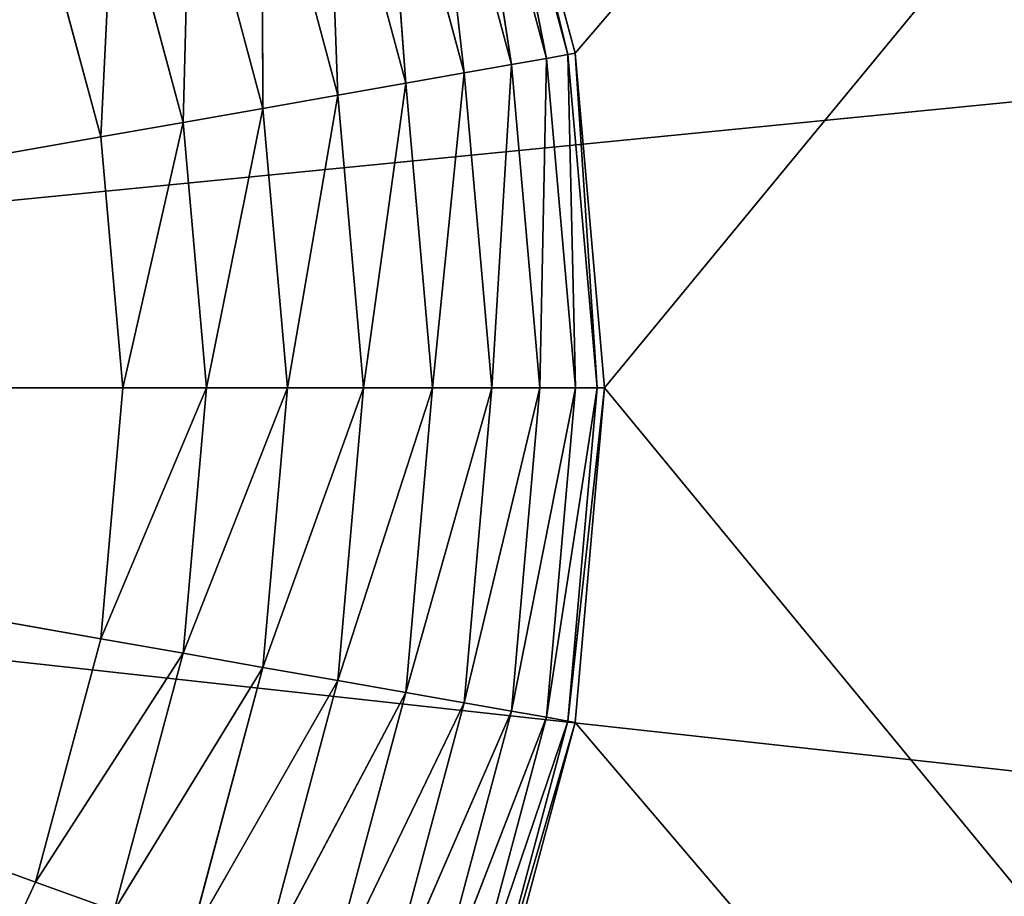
# Model space of a CAD drawing. Extents: x 0 to 16.6, y 0 to 16.6.
# Tile 105 of 200: x 8.857 to 9.266, y 8.089 to 8.453. Entities that reach past the tile are written whole.
import ezdxf

# ---------------------------------------------------------------- set-up
doc = ezdxf.new("R2010")
doc.units = 0
doc.header["$LTSCALE"] = 2.54
doc.layers.get('0').update_dxf_attribs({"color": 13, "linetype": 'CONTINUOUS'})

# ---------------------------------------------------------------- blocks, each defined once
blk = doc.blocks.new('SZCZOTKA_DO_WC_I_UCHWYT_NA')
at = {"color": 0}
for p, q in [((9.08785, 8.43892, 24.5), (12.825, 12.825, 24.5)), ((9.08785, 8.43892, 24.5), (12.825, 12.825, 24.5)), ((9.1, 8.3, 24.5), (12.825, 12.825, 24.5)), ((9.1, 8.3, 24.5), (12.825, 12.825, 24.5)), ((14.1, 8.89454, 69), (0.9, 7.59454, 69)), ((14.1, 8.89454, 69), (0.9, 7.59454, 69)), ((2.4, 8.89454, 67.5), (14.25, 7.59454, 67.5)), ((2.4, 8.89454, 67.5), (14.25, 7.59454, 67.5)), ((9.08485, 8.43839, 36.33473), (9.0489, 8.57258, 36.33473)), ((9.0489, 8.57258, 36.33473), (9.07597, 8.43682, 36.3684)), ((9.0489, 8.57258, 36.33473), (9.07597, 8.43682, 36.3684)), ((9.08485, 8.43839, 36.33473), (9.0489, 8.57258, 36.33473)), ((9.05175, 8.57362, 24.5), (9.08785, 8.43892, 24.5)), ((9.05175, 8.57362, 36.3), (9.08785, 8.43892, 36.3)), ((9.08785, 8.43892, 36.3), (9.05175, 8.57362, 24.5)), ((9.08785, 8.43892, 36.3), (9.05175, 8.57362, 24.5)), ((9.05175, 8.57362, 24.5), (9.08785, 8.43892, 24.5)), ((9.05175, 8.57362, 36.3), (9.08785, 8.43892, 36.3)), ((9.05175, 8.57362, 36.3), (9.08485, 8.43839, 36.33473)), ((9.05175, 8.57362, 36.3), (9.08485, 8.43839, 36.33473)), ((9.07597, 8.43682, 36.3684), (9.04042, 8.56949, 36.3684)), ((9.04042, 8.56949, 36.3684), (9.06146, 8.43427, 36.4)), ((9.04042, 8.56949, 36.3684), (9.06146, 8.43427, 36.4)), ((9.07597, 8.43682, 36.3684), (9.04042, 8.56949, 36.3684)), ((9.06146, 8.43427, 36.4), (9.02657, 8.56445, 36.4)), ((9.02657, 8.56445, 36.4), (9.04177, 8.43079, 36.42856)), ((9.02657, 8.56445, 36.4), (9.04177, 8.43079, 36.42856)), ((9.06146, 8.43427, 36.4), (9.02657, 8.56445, 36.4)), ((9.04177, 8.43079, 36.42856), (9.00778, 8.55761, 36.42856)), ((9.00778, 8.55761, 36.42856), (9.01749, 8.42651, 36.45321)), ((9.00778, 8.55761, 36.42856), (9.01749, 8.42651, 36.45321)), ((9.04177, 8.43079, 36.42856), (9.00778, 8.55761, 36.42856)), ((9.01749, 8.42651, 36.45321), (8.98462, 8.54918, 36.45321)), ((8.98462, 8.54918, 36.45321), (8.98937, 8.42155, 36.47321)), ((8.98462, 8.54918, 36.45321), (8.98937, 8.42155, 36.47321)), ((9.01749, 8.42651, 36.45321), (8.98462, 8.54918, 36.45321)), ((8.98937, 8.42155, 36.47321), (8.95778, 8.53941, 36.47321)), ((8.95778, 8.53941, 36.47321), (8.95825, 8.41607, 36.48794)), ((8.95778, 8.53941, 36.47321), (8.95825, 8.41607, 36.48794)), ((8.98937, 8.42155, 36.47321), (8.95778, 8.53941, 36.47321)), ((8.92809, 8.52861, 36.48794), (8.92509, 8.41022, 36.49696)), ((8.92809, 8.52861, 36.48794), (8.92509, 8.41022, 36.49696)), ((8.95825, 8.41607, 36.48794), (8.92809, 8.52861, 36.48794)), ((8.95825, 8.41607, 36.48794), (8.92809, 8.52861, 36.48794)), ((8.89645, 8.51709, 36.49696), (8.89088, 8.40419, 36.5)), ((8.89645, 8.51709, 36.49696), (8.89088, 8.40419, 36.5)), ((8.92509, 8.41022, 36.49696), (8.89645, 8.51709, 36.49696)), ((8.92509, 8.41022, 36.49696), (8.89645, 8.51709, 36.49696)), ((8.89088, 8.40419, 36.5), (8.86382, 8.50521, 36.5)), ((8.89088, 8.40419, 36.5), (8.86382, 8.50521, 36.5)), ((9.07597, 8.43682, 36.3684), (9.06146, 8.43427, 36.4)), ((9.07597, 8.43682, 36.3684), (9.06146, 8.43427, 36.4)), ((9.0732, 8.3, 36.4), (9.07597, 8.43682, 36.3684)), ((9.0732, 8.3, 36.4), (9.07597, 8.43682, 36.3684)), ((9.08485, 8.43839, 36.33473), (9.07597, 8.43682, 36.3684)), ((9.08485, 8.43839, 36.33473), (9.07597, 8.43682, 36.3684)), ((9.08794, 8.3, 36.3684), (9.07597, 8.43682, 36.3684)), ((9.08794, 8.3, 36.3684), (9.07597, 8.43682, 36.3684)), ((9.08785, 8.43892, 36.3), (9.08485, 8.43839, 36.33473)), ((9.08785, 8.43892, 36.3), (9.08485, 8.43839, 36.33473)), ((9.08794, 8.3, 36.3684), (9.08485, 8.43839, 36.33473)), ((9.09696, 8.3, 36.33473), (9.08485, 8.43839, 36.33473)), ((9.08794, 8.3, 36.3684), (9.08485, 8.43839, 36.33473)), ((9.09696, 8.3, 36.33473), (9.08485, 8.43839, 36.33473)), ((9.08785, 8.43892, 24.5), (9.1, 8.3, 24.5)), ((9.08785, 8.43892, 36.3), (9.08785, 8.43892, 24.5)), ((9.08785, 8.43892, 36.3), (9.08785, 8.43892, 24.5)), ((9.08785, 8.43892, 36.3), (9.1, 8.3, 36.3)), ((9.1, 8.3, 36.3), (9.08785, 8.43892, 24.5)), ((9.1, 8.3, 36.3), (9.08785, 8.43892, 24.5)), ((9.08785, 8.43892, 24.5), (9.1, 8.3, 24.5)), ((9.09696, 8.3, 36.33473), (9.08785, 8.43892, 36.3)), ((9.08785, 8.43892, 36.3), (9.1, 8.3, 36.3)), ((9.09696, 8.3, 36.33473), (9.08785, 8.43892, 36.3)), ((9.06146, 8.43427, 36.4), (9.04177, 8.43079, 36.42856)), ((9.06146, 8.43427, 36.4), (9.04177, 8.43079, 36.42856)), ((9.05321, 8.3, 36.42856), (9.06146, 8.43427, 36.4)), ((9.05321, 8.3, 36.42856), (9.06146, 8.43427, 36.4)), ((9.0732, 8.3, 36.4), (9.06146, 8.43427, 36.4)), ((9.0732, 8.3, 36.4), (9.06146, 8.43427, 36.4)), ((9.04177, 8.43079, 36.42856), (9.01749, 8.42651, 36.45321)), ((9.04177, 8.43079, 36.42856), (9.01749, 8.42651, 36.45321)), ((9.02856, 8.3, 36.45321), (9.04177, 8.43079, 36.42856)), ((9.02856, 8.3, 36.45321), (9.04177, 8.43079, 36.42856)), ((9.05321, 8.3, 36.42856), (9.04177, 8.43079, 36.42856)), ((9.05321, 8.3, 36.42856), (9.04177, 8.43079, 36.42856)), ((9.01749, 8.42651, 36.45321), (8.98937, 8.42155, 36.47321)), ((9.01749, 8.42651, 36.45321), (8.98937, 8.42155, 36.47321)), ((9, 8.3, 36.47321), (9.01749, 8.42651, 36.45321)), ((9, 8.3, 36.47321), (9.01749, 8.42651, 36.45321)), ((9.02856, 8.3, 36.45321), (9.01749, 8.42651, 36.45321)), ((9.02856, 8.3, 36.45321), (9.01749, 8.42651, 36.45321)), ((8.98937, 8.42155, 36.47321), (8.95825, 8.41607, 36.48794)), ((8.98937, 8.42155, 36.47321), (8.95825, 8.41607, 36.48794)), ((8.9684, 8.3, 36.48794), (8.98937, 8.42155, 36.47321)), ((8.9684, 8.3, 36.48794), (8.98937, 8.42155, 36.47321)), ((9, 8.3, 36.47321), (8.98937, 8.42155, 36.47321)), ((9, 8.3, 36.47321), (8.98937, 8.42155, 36.47321)), ((8.95825, 8.41607, 36.48794), (8.92509, 8.41022, 36.49696)), ((8.95825, 8.41607, 36.48794), (8.92509, 8.41022, 36.49696)), ((8.93473, 8.3, 36.49696), (8.95825, 8.41607, 36.48794)), ((8.93473, 8.3, 36.49696), (8.95825, 8.41607, 36.48794)), ((8.9684, 8.3, 36.48794), (8.95825, 8.41607, 36.48794)), ((8.9684, 8.3, 36.48794), (8.95825, 8.41607, 36.48794)), ((8.92509, 8.41022, 36.49696), (8.89088, 8.40419, 36.5)), ((8.92509, 8.41022, 36.49696), (8.89088, 8.40419, 36.5)), ((8.9, 8.3, 36.5), (8.92509, 8.41022, 36.49696)), ((8.9, 8.3, 36.5), (8.92509, 8.41022, 36.49696)), ((8.93473, 8.3, 36.49696), (8.92509, 8.41022, 36.49696)), ((8.93473, 8.3, 36.49696), (8.92509, 8.41022, 36.49696)), ((8.89088, 8.40419, 36.5), (8.3, 8.3, 36.5)), ((8.89088, 8.40419, 36.5), (8.3, 8.3, 36.5)), ((8.9, 8.3, 36.5), (8.89088, 8.40419, 36.5)), ((8.9, 8.3, 36.5), (8.89088, 8.40419, 36.5)), ((8.89088, 8.19581, 36.5), (8.3, 8.3, 36.5)), ((8.3, 8.3, 36.5), (8.86382, 8.09479, 36.5)), ((8.89088, 8.19581, 36.5), (8.3, 8.3, 36.5)), ((8.9, 8.3, 36.5), (8.3, 8.3, 36.5)), ((8.9, 8.3, 36.5), (8.3, 8.3, 36.5)), ((8.3, 8.3, 36.5), (8.86382, 8.09479, 36.5)), ((8.89088, 8.19581, 36.5), (8.9, 8.3, 36.5)), ((8.93473, 8.3, 36.49696), (8.89088, 8.19581, 36.5)), ((8.93473, 8.3, 36.49696), (8.89088, 8.19581, 36.5)), ((8.89088, 8.19581, 36.5), (8.9, 8.3, 36.5)), ((8.93473, 8.3, 36.49696), (8.9, 8.3, 36.5)), ((8.93473, 8.3, 36.49696), (8.9, 8.3, 36.5)), ((8.92509, 8.18978, 36.49696), (8.93473, 8.3, 36.49696)), ((8.9684, 8.3, 36.48794), (8.92509, 8.18978, 36.49696)), ((8.9684, 8.3, 36.48794), (8.92509, 8.18978, 36.49696)), ((8.92509, 8.18978, 36.49696), (8.93473, 8.3, 36.49696)), ((8.9684, 8.3, 36.48794), (8.93473, 8.3, 36.49696)), ((8.9684, 8.3, 36.48794), (8.93473, 8.3, 36.49696)), ((8.95825, 8.18393, 36.48794), (8.9684, 8.3, 36.48794)), ((9, 8.3, 36.47321), (8.95825, 8.18393, 36.48794)), ((9, 8.3, 36.47321), (8.95825, 8.18393, 36.48794)), ((8.95825, 8.18393, 36.48794), (8.9684, 8.3, 36.48794)), ((9, 8.3, 36.47321), (8.9684, 8.3, 36.48794)), ((9, 8.3, 36.47321), (8.9684, 8.3, 36.48794)), ((8.98937, 8.17845, 36.47321), (9, 8.3, 36.47321)), ((9.02856, 8.3, 36.45321), (8.98937, 8.17845, 36.47321)), ((9.02856, 8.3, 36.45321), (8.98937, 8.17845, 36.47321)), ((8.98937, 8.17845, 36.47321), (9, 8.3, 36.47321)), ((9.02856, 8.3, 36.45321), (9, 8.3, 36.47321)), ((9.02856, 8.3, 36.45321), (9, 8.3, 36.47321)), ((9.01749, 8.17349, 36.45321), (9.02856, 8.3, 36.45321)), ((9.05321, 8.3, 36.42856), (9.01749, 8.17349, 36.45321)), ((9.05321, 8.3, 36.42856), (9.01749, 8.17349, 36.45321)), ((9.01749, 8.17349, 36.45321), (9.02856, 8.3, 36.45321)), ((9.05321, 8.3, 36.42856), (9.02856, 8.3, 36.45321)), ((9.05321, 8.3, 36.42856), (9.02856, 8.3, 36.45321)), ((9.04177, 8.16921, 36.42856), (9.05321, 8.3, 36.42856)), ((9.0732, 8.3, 36.4), (9.04177, 8.16921, 36.42856)), ((9.0732, 8.3, 36.4), (9.04177, 8.16921, 36.42856)), ((9.04177, 8.16921, 36.42856), (9.05321, 8.3, 36.42856)), ((9.0732, 8.3, 36.4), (9.05321, 8.3, 36.42856)), ((9.0732, 8.3, 36.4), (9.05321, 8.3, 36.42856)), ((9.06146, 8.16573, 36.4), (9.0732, 8.3, 36.4)), ((9.08794, 8.3, 36.3684), (9.06146, 8.16573, 36.4)), ((9.08794, 8.3, 36.3684), (9.06146, 8.16573, 36.4)), ((9.06146, 8.16573, 36.4), (9.0732, 8.3, 36.4)), ((9.08794, 8.3, 36.3684), (9.0732, 8.3, 36.4)), ((9.08794, 8.3, 36.3684), (9.0732, 8.3, 36.4)), ((9.07597, 8.16318, 36.3684), (9.08794, 8.3, 36.3684)), ((9.09696, 8.3, 36.33473), (9.07597, 8.16318, 36.3684)), ((9.09696, 8.3, 36.33473), (9.07597, 8.16318, 36.3684)), ((9.07597, 8.16318, 36.3684), (9.08794, 8.3, 36.3684)), ((9.08485, 8.16161, 36.33473), (9.09696, 8.3, 36.33473)), ((9.1, 8.3, 36.3), (9.08485, 8.16161, 36.33473)), ((9.1, 8.3, 36.3), (9.08485, 8.16161, 36.33473)), ((9.08485, 8.16161, 36.33473), (9.09696, 8.3, 36.33473)), ((9.1, 8.3, 24.5), (9.08785, 8.16108, 24.5)), ((9.1, 8.3, 36.3), (9.08785, 8.16108, 36.3)), ((9.08785, 8.16108, 36.3), (9.1, 8.3, 24.5)), ((9.08785, 8.16108, 36.3), (9.1, 8.3, 24.5)), ((9.1, 8.3, 24.5), (9.08785, 8.16108, 24.5)), ((9.1, 8.3, 36.3), (9.08785, 8.16108, 36.3)), ((9.09696, 8.3, 36.33473), (9.08794, 8.3, 36.3684)), ((9.09696, 8.3, 36.33473), (9.08794, 8.3, 36.3684)), ((9.1, 8.3, 36.3), (9.09696, 8.3, 36.33473)), ((9.1, 8.3, 36.3), (9.09696, 8.3, 36.33473)), ((9.1, 8.3, 24.5), (12.825, 3.775, 24.5)), ((9.1, 8.3, 24.5), (12.825, 3.775, 24.5)), ((9.1, 8.3, 36.3), (9.1, 8.3, 24.5)), ((9.1, 8.3, 36.3), (9.1, 8.3, 24.5)), ((8.86382, 8.09479, 36.5), (8.89088, 8.19581, 36.5)), ((8.86382, 8.09479, 36.5), (8.89088, 8.19581, 36.5)), ((8.92509, 8.18978, 36.49696), (8.89088, 8.19581, 36.5)), ((8.92509, 8.18978, 36.49696), (8.89088, 8.19581, 36.5)), ((8.92509, 8.18978, 36.49696), (8.86382, 8.09479, 36.5)), ((8.92509, 8.18978, 36.49696), (8.86382, 8.09479, 36.5)), ((8.89645, 8.08291, 36.49696), (8.92509, 8.18978, 36.49696)), ((8.89645, 8.08291, 36.49696), (8.92509, 8.18978, 36.49696)), ((8.95825, 8.18393, 36.48794), (8.92509, 8.18978, 36.49696)), ((8.95825, 8.18393, 36.48794), (8.92509, 8.18978, 36.49696)), ((8.95825, 8.18393, 36.48794), (8.89645, 8.08291, 36.49696)), ((8.95825, 8.18393, 36.48794), (8.89645, 8.08291, 36.49696)), ((8.92809, 8.07139, 36.48794), (8.95825, 8.18393, 36.48794)), ((8.92809, 8.07139, 36.48794), (8.95825, 8.18393, 36.48794)), ((8.98937, 8.17845, 36.47321), (8.95825, 8.18393, 36.48794)), ((8.98937, 8.17845, 36.47321), (8.95825, 8.18393, 36.48794)), ((8.98937, 8.17845, 36.47321), (8.92809, 8.07139, 36.48794)), ((8.98937, 8.17845, 36.47321), (8.92809, 8.07139, 36.48794)), ((8.95778, 8.06059, 36.47321), (8.98937, 8.17845, 36.47321)), ((8.95778, 8.06059, 36.47321), (8.98937, 8.17845, 36.47321)), ((9.01749, 8.17349, 36.45321), (8.98937, 8.17845, 36.47321)), ((9.01749, 8.17349, 36.45321), (8.98937, 8.17845, 36.47321)), ((9.01749, 8.17349, 36.45321), (8.95778, 8.06059, 36.47321)), ((9.01749, 8.17349, 36.45321), (8.95778, 8.06059, 36.47321)), ((8.98462, 8.05082, 36.45321), (9.01749, 8.17349, 36.45321)), ((8.98462, 8.05082, 36.45321), (9.01749, 8.17349, 36.45321)), ((9.04177, 8.16921, 36.42856), (9.01749, 8.17349, 36.45321)), ((9.04177, 8.16921, 36.42856), (9.01749, 8.17349, 36.45321)), ((9.04177, 8.16921, 36.42856), (8.98462, 8.05082, 36.45321)), ((9.04177, 8.16921, 36.42856), (8.98462, 8.05082, 36.45321)), ((9.00778, 8.04239, 36.42856), (9.04177, 8.16921, 36.42856)), ((9.00778, 8.04239, 36.42856), (9.04177, 8.16921, 36.42856)), ((9.06146, 8.16573, 36.4), (9.04177, 8.16921, 36.42856)), ((9.06146, 8.16573, 36.4), (9.04177, 8.16921, 36.42856)), ((9.06146, 8.16573, 36.4), (9.00778, 8.04239, 36.42856)), ((9.06146, 8.16573, 36.4), (9.00778, 8.04239, 36.42856)), ((9.02657, 8.03555, 36.4), (9.06146, 8.16573, 36.4)), ((9.02657, 8.03555, 36.4), (9.06146, 8.16573, 36.4)), ((9.07597, 8.16318, 36.3684), (9.02657, 8.03555, 36.4)), ((9.07597, 8.16318, 36.3684), (9.02657, 8.03555, 36.4)), ((9.04042, 8.03051, 36.3684), (9.07597, 8.16318, 36.3684)), ((9.04042, 8.03051, 36.3684), (9.07597, 8.16318, 36.3684)), ((9.07597, 8.16318, 36.3684), (9.06146, 8.16573, 36.4)), ((9.07597, 8.16318, 36.3684), (9.06146, 8.16573, 36.4)), ((9.08485, 8.16161, 36.33473), (9.07597, 8.16318, 36.3684)), ((9.08485, 8.16161, 36.33473), (9.07597, 8.16318, 36.3684)), ((9.08485, 8.16161, 36.33473), (9.04042, 8.03051, 36.3684)), ((9.08485, 8.16161, 36.33473), (9.04042, 8.03051, 36.3684)), ((9.0489, 8.02742, 36.33473), (9.08485, 8.16161, 36.33473)), ((9.0489, 8.02742, 36.33473), (9.08485, 8.16161, 36.33473)), ((9.08785, 8.16108, 36.3), (9.0489, 8.02742, 36.33473)), ((9.08785, 8.16108, 36.3), (9.0489, 8.02742, 36.33473)), ((9.08785, 8.16108, 24.5), (9.05175, 8.02638, 24.5)), ((9.08785, 8.16108, 36.3), (9.05175, 8.02638, 36.3)), ((9.05175, 8.02638, 36.3), (9.08785, 8.16108, 24.5)), ((9.05175, 8.02638, 36.3), (9.08785, 8.16108, 24.5)), ((9.08785, 8.16108, 24.5), (9.05175, 8.02638, 24.5)), ((9.08785, 8.16108, 36.3), (9.05175, 8.02638, 36.3)), ((9.08785, 8.16108, 36.3), (9.08485, 8.16161, 36.33473)), ((9.08785, 8.16108, 36.3), (9.08485, 8.16161, 36.33473)), ((9.08785, 8.16108, 24.5), (12.825, 3.775, 24.5)), ((9.08785, 8.16108, 24.5), (12.825, 3.775, 24.5)), ((9.08785, 8.16108, 36.3), (9.08785, 8.16108, 24.5)), ((9.08785, 8.16108, 36.3), (9.08785, 8.16108, 24.5)), ((8.81962, 8, 36.5), (8.86382, 8.09479, 36.5)), ((8.81962, 8, 36.5), (8.86382, 8.09479, 36.5)), ((8.89645, 8.08291, 36.49696), (8.86382, 8.09479, 36.5)), ((8.89645, 8.08291, 36.49696), (8.86382, 8.09479, 36.5))]:
    blk.add_line(p, q, dxfattribs=at)
mesh = blk.add_polyface(dxfattribs=at)
corners = [(16.6, 16.1), (0, 0.5), (0, 16.1)]
mesh.append_faces([[corners[k] for k in face] for face in [(0, 1, 2)]], dxfattribs={"color": 0})
mesh = blk.add_polyface(dxfattribs=at)
corners = [(16.6, 0.5), (0, 0.5), (16.6, 16.1)]
mesh.append_faces([[corners[k] for k in face] for face in [(0, 1, 2)]], dxfattribs={"color": 0})
mesh = blk.add_polyface(dxfattribs=at)
corners = [(12.825, 12.825, 24.5), (9.05175, 8.57362, 24.5), (9.08785, 8.43892, 24.5)]
mesh.append_faces([[corners[k] for k in face] for face in [(0, 1, 2)]], dxfattribs={"color": 0})
mesh = blk.add_polyface(dxfattribs=at)
corners = [(12.825, 12.825, 24.5), (9.08785, 8.43892, 24.5), (9.1, 8.3, 24.5)]
mesh.append_faces([[corners[k] for k in face] for face in [(0, 1, 2)]], dxfattribs={"color": 0})
mesh = blk.add_polyface(dxfattribs=at)
corners = [(12.825, 12.825, 24.5), (9.1, 8.3, 24.5), (12.825, 3.775, 24.5)]
mesh.append_faces([[corners[k] for k in face] for face in [(0, 1, 2)]], dxfattribs={"color": 0})
mesh = blk.add_polyface(dxfattribs=at)
corners = [(14.1, 8.89454, 69), (0.9, 7.59454, 69), (14.1, 7.59454, 69)]
mesh.append_faces([[corners[k] for k in face] for face in [(0, 1, 2)]], dxfattribs={"color": 0})
mesh = blk.add_polyface(dxfattribs=at)
corners = [(14.1, 8.89454, 69), (0.9, 8.89454, 69), (0.9, 7.59454, 69)]
mesh.append_faces([[corners[k] for k in face] for face in [(0, 1, 2)]], dxfattribs={"color": 0})
mesh = blk.add_polyface(dxfattribs=at)
corners = [(14.25, 7.59454, 67.5), (2.4, 7.59454, 67.5), (2.4, 8.89454, 67.5)]
mesh.append_faces([[corners[k] for k in face] for face in [(0, 1, 2)]], dxfattribs={"color": 0})
mesh = blk.add_polyface(dxfattribs=at)
corners = [(14.25, 7.59454, 67.5), (2.4, 8.89454, 67.5), (14.25, 8.89454, 67.5)]
mesh.append_faces([[corners[k] for k in face] for face in [(0, 1, 2)]], dxfattribs={"color": 0})
mesh = blk.add_polyface(dxfattribs=at)
corners = [(8.86382, 8.50521, 36.5), (8.81962, 8.6, 36.5), (8.3, 8.3, 36.5)]
mesh.append_faces([[corners[k] for k in face] for face in [(0, 1, 2)]], dxfattribs={"color": 0})
mesh = blk.add_polyface(dxfattribs=at)
corners = [(9.0489, 8.57258, 36.33473), (9.04042, 8.56949, 36.3684), (9.07597, 8.43682, 36.3684)]
mesh.append_faces([[corners[k] for k in face] for face in [(0, 1, 2)]], dxfattribs={"color": 0})
mesh = blk.add_polyface(dxfattribs=at)
corners = [(9.05175, 8.57362, 36.3), (9.0489, 8.57258, 36.33473), (9.08485, 8.43839, 36.33473)]
mesh.append_faces([[corners[k] for k in face] for face in [(0, 1, 2)]], dxfattribs={"color": 0})
mesh = blk.add_polyface(dxfattribs=at)
corners = [(9.0489, 8.57258, 36.33473), (9.07597, 8.43682, 36.3684), (9.08485, 8.43839, 36.33473)]
mesh.append_faces([[corners[k] for k in face] for face in [(0, 1, 2)]], dxfattribs={"color": 0})
mesh = blk.add_polyface(dxfattribs=at)
corners = [(9.05175, 8.57362, 36.3), (9.08785, 8.43892, 36.3), (9.05175, 8.57362, 24.5)]
mesh.append_faces([[corners[k] for k in face] for face in [(0, 1, 2)]], dxfattribs={"color": 0})
mesh = blk.add_polyface(dxfattribs=at)
corners = [(9.05175, 8.57362, 24.5), (9.08785, 8.43892, 36.3), (9.08785, 8.43892, 24.5)]
mesh.append_faces([[corners[k] for k in face] for face in [(0, 1, 2)]], dxfattribs={"color": 0})
mesh = blk.add_polyface(dxfattribs=at)
corners = [(9.05175, 8.57362, 36.3), (9.08485, 8.43839, 36.33473), (9.08785, 8.43892, 36.3)]
mesh.append_faces([[corners[k] for k in face] for face in [(0, 1, 2)]], dxfattribs={"color": 0})
mesh = blk.add_polyface(dxfattribs=at)
corners = [(9.04042, 8.56949, 36.3684), (9.02657, 8.56445, 36.4), (9.06146, 8.43427, 36.4)]
mesh.append_faces([[corners[k] for k in face] for face in [(0, 1, 2)]], dxfattribs={"color": 0})
mesh = blk.add_polyface(dxfattribs=at)
corners = [(9.04042, 8.56949, 36.3684), (9.06146, 8.43427, 36.4), (9.07597, 8.43682, 36.3684)]
mesh.append_faces([[corners[k] for k in face] for face in [(0, 1, 2)]], dxfattribs={"color": 0})
mesh = blk.add_polyface(dxfattribs=at)
corners = [(9.02657, 8.56445, 36.4), (9.00778, 8.55761, 36.42856), (9.04177, 8.43079, 36.42856)]
mesh.append_faces([[corners[k] for k in face] for face in [(0, 1, 2)]], dxfattribs={"color": 0})
mesh = blk.add_polyface(dxfattribs=at)
corners = [(9.02657, 8.56445, 36.4), (9.04177, 8.43079, 36.42856), (9.06146, 8.43427, 36.4)]
mesh.append_faces([[corners[k] for k in face] for face in [(0, 1, 2)]], dxfattribs={"color": 0})
mesh = blk.add_polyface(dxfattribs=at)
corners = [(9.01749, 8.42651, 36.45321), (9.00778, 8.55761, 36.42856), (8.98462, 8.54918, 36.45321)]
mesh.append_faces([[corners[k] for k in face] for face in [(0, 1, 2)]], dxfattribs={"color": 0})
mesh = blk.add_polyface(dxfattribs=at)
corners = [(9.04177, 8.43079, 36.42856), (9.00778, 8.55761, 36.42856), (9.01749, 8.42651, 36.45321)]
mesh.append_faces([[corners[k] for k in face] for face in [(0, 1, 2)]], dxfattribs={"color": 0})
mesh = blk.add_polyface(dxfattribs=at)
corners = [(8.98937, 8.42155, 36.47321), (8.98462, 8.54918, 36.45321), (8.95778, 8.53941, 36.47321)]
mesh.append_faces([[corners[k] for k in face] for face in [(0, 1, 2)]], dxfattribs={"color": 0})
mesh = blk.add_polyface(dxfattribs=at)
corners = [(9.01749, 8.42651, 36.45321), (8.98462, 8.54918, 36.45321), (8.98937, 8.42155, 36.47321)]
mesh.append_faces([[corners[k] for k in face] for face in [(0, 1, 2)]], dxfattribs={"color": 0})
mesh = blk.add_polyface(dxfattribs=at)
corners = [(8.95825, 8.41607, 36.48794), (8.95778, 8.53941, 36.47321), (8.92809, 8.52861, 36.48794)]
mesh.append_faces([[corners[k] for k in face] for face in [(0, 1, 2)]], dxfattribs={"color": 0})
mesh = blk.add_polyface(dxfattribs=at)
corners = [(8.98937, 8.42155, 36.47321), (8.95778, 8.53941, 36.47321), (8.95825, 8.41607, 36.48794)]
mesh.append_faces([[corners[k] for k in face] for face in [(0, 1, 2)]], dxfattribs={"color": 0})
mesh = blk.add_polyface(dxfattribs=at)
corners = [(8.92809, 8.52861, 36.48794), (8.89645, 8.51709, 36.49696), (8.92509, 8.41022, 36.49696)]
mesh.append_faces([[corners[k] for k in face] for face in [(0, 1, 2)]], dxfattribs={"color": 0})
mesh = blk.add_polyface(dxfattribs=at)
corners = [(8.95825, 8.41607, 36.48794), (8.92809, 8.52861, 36.48794), (8.92509, 8.41022, 36.49696)]
mesh.append_faces([[corners[k] for k in face] for face in [(0, 1, 2)]], dxfattribs={"color": 0})
mesh = blk.add_polyface(dxfattribs=at)
corners = [(8.89645, 8.51709, 36.49696), (8.86382, 8.50521, 36.5), (8.89088, 8.40419, 36.5)]
mesh.append_faces([[corners[k] for k in face] for face in [(0, 1, 2)]], dxfattribs={"color": 0})
mesh = blk.add_polyface(dxfattribs=at)
corners = [(8.92509, 8.41022, 36.49696), (8.89645, 8.51709, 36.49696), (8.89088, 8.40419, 36.5)]
mesh.append_faces([[corners[k] for k in face] for face in [(0, 1, 2)]], dxfattribs={"color": 0})
mesh = blk.add_polyface(dxfattribs=at)
corners = [(8.89088, 8.40419, 36.5), (8.86382, 8.50521, 36.5), (8.3, 8.3, 36.5)]
mesh.append_faces([[corners[k] for k in face] for face in [(0, 1, 2)]], dxfattribs={"color": 0})
mesh = blk.add_polyface(dxfattribs=at)
corners = [(9.07597, 8.43682, 36.3684), (9.06146, 8.43427, 36.4), (9.0732, 8.3, 36.4)]
mesh.append_faces([[corners[k] for k in face] for face in [(0, 1, 2)]], dxfattribs={"color": 0})
mesh = blk.add_polyface(dxfattribs=at)
corners = [(9.07597, 8.43682, 36.3684), (9.0732, 8.3, 36.4), (9.08794, 8.3, 36.3684)]
mesh.append_faces([[corners[k] for k in face] for face in [(0, 1, 2)]], dxfattribs={"color": 0})
mesh = blk.add_polyface(dxfattribs=at)
corners = [(9.08485, 8.43839, 36.33473), (9.07597, 8.43682, 36.3684), (9.08794, 8.3, 36.3684)]
mesh.append_faces([[corners[k] for k in face] for face in [(0, 1, 2)]], dxfattribs={"color": 0})
mesh = blk.add_polyface(dxfattribs=at)
corners = [(9.08785, 8.43892, 36.3), (9.08485, 8.43839, 36.33473), (9.09696, 8.3, 36.33473)]
mesh.append_faces([[corners[k] for k in face] for face in [(0, 1, 2)]], dxfattribs={"color": 0})
mesh = blk.add_polyface(dxfattribs=at)
corners = [(9.08485, 8.43839, 36.33473), (9.08794, 8.3, 36.3684), (9.09696, 8.3, 36.33473)]
mesh.append_faces([[corners[k] for k in face] for face in [(0, 1, 2)]], dxfattribs={"color": 0})
mesh = blk.add_polyface(dxfattribs=at)
corners = [(9.08785, 8.43892, 36.3), (9.1, 8.3, 36.3), (9.08785, 8.43892, 24.5)]
mesh.append_faces([[corners[k] for k in face] for face in [(0, 1, 2)]], dxfattribs={"color": 0})
mesh = blk.add_polyface(dxfattribs=at)
corners = [(9.08785, 8.43892, 24.5), (9.1, 8.3, 36.3), (9.1, 8.3, 24.5)]
mesh.append_faces([[corners[k] for k in face] for face in [(0, 1, 2)]], dxfattribs={"color": 0})
mesh = blk.add_polyface(dxfattribs=at)
corners = [(9.08785, 8.43892, 36.3), (9.09696, 8.3, 36.33473), (9.1, 8.3, 36.3)]
mesh.append_faces([[corners[k] for k in face] for face in [(0, 1, 2)]], dxfattribs={"color": 0})
mesh = blk.add_polyface(dxfattribs=at)
corners = [(9.06146, 8.43427, 36.4), (9.04177, 8.43079, 36.42856), (9.05321, 8.3, 36.42856)]
mesh.append_faces([[corners[k] for k in face] for face in [(0, 1, 2)]], dxfattribs={"color": 0})
mesh = blk.add_polyface(dxfattribs=at)
corners = [(9.06146, 8.43427, 36.4), (9.05321, 8.3, 36.42856), (9.0732, 8.3, 36.4)]
mesh.append_faces([[corners[k] for k in face] for face in [(0, 1, 2)]], dxfattribs={"color": 0})
mesh = blk.add_polyface(dxfattribs=at)
corners = [(9.04177, 8.43079, 36.42856), (9.01749, 8.42651, 36.45321), (9.02856, 8.3, 36.45321)]
mesh.append_faces([[corners[k] for k in face] for face in [(0, 1, 2)]], dxfattribs={"color": 0})
mesh = blk.add_polyface(dxfattribs=at)
corners = [(9.05321, 8.3, 36.42856), (9.04177, 8.43079, 36.42856), (9.02856, 8.3, 36.45321)]
mesh.append_faces([[corners[k] for k in face] for face in [(0, 1, 2)]], dxfattribs={"color": 0})
mesh = blk.add_polyface(dxfattribs=at)
corners = [(9.01749, 8.42651, 36.45321), (8.98937, 8.42155, 36.47321), (9, 8.3, 36.47321)]
mesh.append_faces([[corners[k] for k in face] for face in [(0, 1, 2)]], dxfattribs={"color": 0})
mesh = blk.add_polyface(dxfattribs=at)
corners = [(9.02856, 8.3, 36.45321), (9.01749, 8.42651, 36.45321), (9, 8.3, 36.47321)]
mesh.append_faces([[corners[k] for k in face] for face in [(0, 1, 2)]], dxfattribs={"color": 0})
mesh = blk.add_polyface(dxfattribs=at)
corners = [(8.98937, 8.42155, 36.47321), (8.95825, 8.41607, 36.48794), (8.9684, 8.3, 36.48794)]
mesh.append_faces([[corners[k] for k in face] for face in [(0, 1, 2)]], dxfattribs={"color": 0})
mesh = blk.add_polyface(dxfattribs=at)
corners = [(9, 8.3, 36.47321), (8.98937, 8.42155, 36.47321), (8.9684, 8.3, 36.48794)]
mesh.append_faces([[corners[k] for k in face] for face in [(0, 1, 2)]], dxfattribs={"color": 0})
mesh = blk.add_polyface(dxfattribs=at)
corners = [(8.95825, 8.41607, 36.48794), (8.92509, 8.41022, 36.49696), (8.93473, 8.3, 36.49696)]
mesh.append_faces([[corners[k] for k in face] for face in [(0, 1, 2)]], dxfattribs={"color": 0})
mesh = blk.add_polyface(dxfattribs=at)
corners = [(8.9684, 8.3, 36.48794), (8.95825, 8.41607, 36.48794), (8.93473, 8.3, 36.49696)]
mesh.append_faces([[corners[k] for k in face] for face in [(0, 1, 2)]], dxfattribs={"color": 0})
mesh = blk.add_polyface(dxfattribs=at)
corners = [(8.92509, 8.41022, 36.49696), (8.89088, 8.40419, 36.5), (8.9, 8.3, 36.5)]
mesh.append_faces([[corners[k] for k in face] for face in [(0, 1, 2)]], dxfattribs={"color": 0})
mesh = blk.add_polyface(dxfattribs=at)
corners = [(8.93473, 8.3, 36.49696), (8.92509, 8.41022, 36.49696), (8.9, 8.3, 36.5)]
mesh.append_faces([[corners[k] for k in face] for face in [(0, 1, 2)]], dxfattribs={"color": 0})
mesh = blk.add_polyface(dxfattribs=at)
corners = [(8.9, 8.3, 36.5), (8.89088, 8.40419, 36.5), (8.3, 8.3, 36.5)]
mesh.append_faces([[corners[k] for k in face] for face in [(0, 1, 2)]], dxfattribs={"color": 0})
mesh = blk.add_polyface(dxfattribs=at)
corners = [(8.89088, 8.19581, 36.5), (8.3, 8.3, 36.5), (8.86382, 8.09479, 36.5)]
mesh.append_faces([[corners[k] for k in face] for face in [(0, 1, 2)]], dxfattribs={"color": 0})
mesh = blk.add_polyface(dxfattribs=at)
corners = [(8.9, 8.3, 36.5), (8.3, 8.3, 36.5), (8.89088, 8.19581, 36.5)]
mesh.append_faces([[corners[k] for k in face] for face in [(0, 1, 2)]], dxfattribs={"color": 0})
mesh = blk.add_polyface(dxfattribs=at)
corners = [(8.86382, 8.09479, 36.5), (8.3, 8.3, 36.5), (8.81962, 8, 36.5)]
mesh.append_faces([[corners[k] for k in face] for face in [(0, 1, 2)]], dxfattribs={"color": 0})
mesh = blk.add_polyface(dxfattribs=at)
corners = [(8.93473, 8.3, 36.49696), (8.89088, 8.19581, 36.5), (8.92509, 8.18978, 36.49696)]
mesh.append_faces([[corners[k] for k in face] for face in [(0, 1, 2)]], dxfattribs={"color": 0})
mesh = blk.add_polyface(dxfattribs=at)
corners = [(8.93473, 8.3, 36.49696), (8.9, 8.3, 36.5), (8.89088, 8.19581, 36.5)]
mesh.append_faces([[corners[k] for k in face] for face in [(0, 1, 2)]], dxfattribs={"color": 0})
mesh = blk.add_polyface(dxfattribs=at)
corners = [(8.9684, 8.3, 36.48794), (8.92509, 8.18978, 36.49696), (8.95825, 8.18393, 36.48794)]
mesh.append_faces([[corners[k] for k in face] for face in [(0, 1, 2)]], dxfattribs={"color": 0})
mesh = blk.add_polyface(dxfattribs=at)
corners = [(8.9684, 8.3, 36.48794), (8.93473, 8.3, 36.49696), (8.92509, 8.18978, 36.49696)]
mesh.append_faces([[corners[k] for k in face] for face in [(0, 1, 2)]], dxfattribs={"color": 0})
mesh = blk.add_polyface(dxfattribs=at)
corners = [(9, 8.3, 36.47321), (8.95825, 8.18393, 36.48794), (8.98937, 8.17845, 36.47321)]
mesh.append_faces([[corners[k] for k in face] for face in [(0, 1, 2)]], dxfattribs={"color": 0})
mesh = blk.add_polyface(dxfattribs=at)
corners = [(9, 8.3, 36.47321), (8.9684, 8.3, 36.48794), (8.95825, 8.18393, 36.48794)]
mesh.append_faces([[corners[k] for k in face] for face in [(0, 1, 2)]], dxfattribs={"color": 0})
mesh = blk.add_polyface(dxfattribs=at)
corners = [(9.02856, 8.3, 36.45321), (8.98937, 8.17845, 36.47321), (9.01749, 8.17349, 36.45321)]
mesh.append_faces([[corners[k] for k in face] for face in [(0, 1, 2)]], dxfattribs={"color": 0})
mesh = blk.add_polyface(dxfattribs=at)
corners = [(9.02856, 8.3, 36.45321), (9, 8.3, 36.47321), (8.98937, 8.17845, 36.47321)]
mesh.append_faces([[corners[k] for k in face] for face in [(0, 1, 2)]], dxfattribs={"color": 0})
mesh = blk.add_polyface(dxfattribs=at)
corners = [(9.05321, 8.3, 36.42856), (9.01749, 8.17349, 36.45321), (9.04177, 8.16921, 36.42856)]
mesh.append_faces([[corners[k] for k in face] for face in [(0, 1, 2)]], dxfattribs={"color": 0})
mesh = blk.add_polyface(dxfattribs=at)
corners = [(9.05321, 8.3, 36.42856), (9.02856, 8.3, 36.45321), (9.01749, 8.17349, 36.45321)]
mesh.append_faces([[corners[k] for k in face] for face in [(0, 1, 2)]], dxfattribs={"color": 0})
mesh = blk.add_polyface(dxfattribs=at)
corners = [(9.0732, 8.3, 36.4), (9.04177, 8.16921, 36.42856), (9.06146, 8.16573, 36.4)]
mesh.append_faces([[corners[k] for k in face] for face in [(0, 1, 2)]], dxfattribs={"color": 0})
mesh = blk.add_polyface(dxfattribs=at)
corners = [(9.05321, 8.3, 36.42856), (9.04177, 8.16921, 36.42856), (9.0732, 8.3, 36.4)]
mesh.append_faces([[corners[k] for k in face] for face in [(0, 1, 2)]], dxfattribs={"color": 0})
mesh = blk.add_polyface(dxfattribs=at)
corners = [(9.08794, 8.3, 36.3684), (9.06146, 8.16573, 36.4), (9.07597, 8.16318, 36.3684)]
mesh.append_faces([[corners[k] for k in face] for face in [(0, 1, 2)]], dxfattribs={"color": 0})
mesh = blk.add_polyface(dxfattribs=at)
corners = [(9.0732, 8.3, 36.4), (9.06146, 8.16573, 36.4), (9.08794, 8.3, 36.3684)]
mesh.append_faces([[corners[k] for k in face] for face in [(0, 1, 2)]], dxfattribs={"color": 0})
mesh = blk.add_polyface(dxfattribs=at)
corners = [(9.09696, 8.3, 36.33473), (9.07597, 8.16318, 36.3684), (9.08485, 8.16161, 36.33473)]
mesh.append_faces([[corners[k] for k in face] for face in [(0, 1, 2)]], dxfattribs={"color": 0})
mesh = blk.add_polyface(dxfattribs=at)
corners = [(9.08794, 8.3, 36.3684), (9.07597, 8.16318, 36.3684), (9.09696, 8.3, 36.33473)]
mesh.append_faces([[corners[k] for k in face] for face in [(0, 1, 2)]], dxfattribs={"color": 0})
mesh = blk.add_polyface(dxfattribs=at)
corners = [(9.1, 8.3, 36.3), (9.08485, 8.16161, 36.33473), (9.08785, 8.16108, 36.3)]
mesh.append_faces([[corners[k] for k in face] for face in [(0, 1, 2)]], dxfattribs={"color": 0})
mesh = blk.add_polyface(dxfattribs=at)
corners = [(9.09696, 8.3, 36.33473), (9.08485, 8.16161, 36.33473), (9.1, 8.3, 36.3)]
mesh.append_faces([[corners[k] for k in face] for face in [(0, 1, 2)]], dxfattribs={"color": 0})
mesh = blk.add_polyface(dxfattribs=at)
corners = [(12.825, 3.775, 24.5), (9.1, 8.3, 24.5), (9.08785, 8.16108, 24.5)]
mesh.append_faces([[corners[k] for k in face] for face in [(0, 1, 2)]], dxfattribs={"color": 0})
mesh = blk.add_polyface(dxfattribs=at)
corners = [(9.1, 8.3, 36.3), (9.08785, 8.16108, 36.3), (9.1, 8.3, 24.5)]
mesh.append_faces([[corners[k] for k in face] for face in [(0, 1, 2)]], dxfattribs={"color": 0})
mesh = blk.add_polyface(dxfattribs=at)
corners = [(9.1, 8.3, 24.5), (9.08785, 8.16108, 36.3), (9.08785, 8.16108, 24.5)]
mesh.append_faces([[corners[k] for k in face] for face in [(0, 1, 2)]], dxfattribs={"color": 0})
mesh = blk.add_polyface(dxfattribs=at)
corners = [(8.92509, 8.18978, 36.49696), (8.89088, 8.19581, 36.5), (8.86382, 8.09479, 36.5)]
mesh.append_faces([[corners[k] for k in face] for face in [(0, 1, 2)]], dxfattribs={"color": 0})
mesh = blk.add_polyface(dxfattribs=at)
corners = [(8.92509, 8.18978, 36.49696), (8.86382, 8.09479, 36.5), (8.89645, 8.08291, 36.49696)]
mesh.append_faces([[corners[k] for k in face] for face in [(0, 1, 2)]], dxfattribs={"color": 0})
mesh = blk.add_polyface(dxfattribs=at)
corners = [(8.95825, 8.18393, 36.48794), (8.92509, 8.18978, 36.49696), (8.89645, 8.08291, 36.49696)]
mesh.append_faces([[corners[k] for k in face] for face in [(0, 1, 2)]], dxfattribs={"color": 0})
mesh = blk.add_polyface(dxfattribs=at)
corners = [(8.95825, 8.18393, 36.48794), (8.89645, 8.08291, 36.49696), (8.92809, 8.07139, 36.48794)]
mesh.append_faces([[corners[k] for k in face] for face in [(0, 1, 2)]], dxfattribs={"color": 0})
mesh = blk.add_polyface(dxfattribs=at)
corners = [(8.98937, 8.17845, 36.47321), (8.95825, 8.18393, 36.48794), (8.92809, 8.07139, 36.48794)]
mesh.append_faces([[corners[k] for k in face] for face in [(0, 1, 2)]], dxfattribs={"color": 0})
mesh = blk.add_polyface(dxfattribs=at)
corners = [(8.98937, 8.17845, 36.47321), (8.92809, 8.07139, 36.48794), (8.95778, 8.06059, 36.47321)]
mesh.append_faces([[corners[k] for k in face] for face in [(0, 1, 2)]], dxfattribs={"color": 0})
mesh = blk.add_polyface(dxfattribs=at)
corners = [(9.01749, 8.17349, 36.45321), (8.98937, 8.17845, 36.47321), (8.95778, 8.06059, 36.47321)]
mesh.append_faces([[corners[k] for k in face] for face in [(0, 1, 2)]], dxfattribs={"color": 0})
mesh = blk.add_polyface(dxfattribs=at)
corners = [(9.01749, 8.17349, 36.45321), (8.95778, 8.06059, 36.47321), (8.98462, 8.05082, 36.45321)]
mesh.append_faces([[corners[k] for k in face] for face in [(0, 1, 2)]], dxfattribs={"color": 0})
mesh = blk.add_polyface(dxfattribs=at)
corners = [(9.04177, 8.16921, 36.42856), (9.01749, 8.17349, 36.45321), (8.98462, 8.05082, 36.45321)]
mesh.append_faces([[corners[k] for k in face] for face in [(0, 1, 2)]], dxfattribs={"color": 0})
mesh = blk.add_polyface(dxfattribs=at)
corners = [(9.04177, 8.16921, 36.42856), (8.98462, 8.05082, 36.45321), (9.00778, 8.04239, 36.42856)]
mesh.append_faces([[corners[k] for k in face] for face in [(0, 1, 2)]], dxfattribs={"color": 0})
mesh = blk.add_polyface(dxfattribs=at)
corners = [(9.04177, 8.16921, 36.42856), (9.00778, 8.04239, 36.42856), (9.06146, 8.16573, 36.4)]
mesh.append_faces([[corners[k] for k in face] for face in [(0, 1, 2)]], dxfattribs={"color": 0})
mesh = blk.add_polyface(dxfattribs=at)
corners = [(9.06146, 8.16573, 36.4), (9.00778, 8.04239, 36.42856), (9.02657, 8.03555, 36.4)]
mesh.append_faces([[corners[k] for k in face] for face in [(0, 1, 2)]], dxfattribs={"color": 0})
mesh = blk.add_polyface(dxfattribs=at)
corners = [(9.06146, 8.16573, 36.4), (9.02657, 8.03555, 36.4), (9.07597, 8.16318, 36.3684)]
mesh.append_faces([[corners[k] for k in face] for face in [(0, 1, 2)]], dxfattribs={"color": 0})
mesh = blk.add_polyface(dxfattribs=at)
corners = [(9.07597, 8.16318, 36.3684), (9.02657, 8.03555, 36.4), (9.04042, 8.03051, 36.3684)]
mesh.append_faces([[corners[k] for k in face] for face in [(0, 1, 2)]], dxfattribs={"color": 0})
mesh = blk.add_polyface(dxfattribs=at)
corners = [(9.07597, 8.16318, 36.3684), (9.04042, 8.03051, 36.3684), (9.08485, 8.16161, 36.33473)]
mesh.append_faces([[corners[k] for k in face] for face in [(0, 1, 2)]], dxfattribs={"color": 0})
mesh = blk.add_polyface(dxfattribs=at)
corners = [(9.08485, 8.16161, 36.33473), (9.04042, 8.03051, 36.3684), (9.0489, 8.02742, 36.33473)]
mesh.append_faces([[corners[k] for k in face] for face in [(0, 1, 2)]], dxfattribs={"color": 0})
mesh = blk.add_polyface(dxfattribs=at)
corners = [(9.08485, 8.16161, 36.33473), (9.0489, 8.02742, 36.33473), (9.08785, 8.16108, 36.3)]
mesh.append_faces([[corners[k] for k in face] for face in [(0, 1, 2)]], dxfattribs={"color": 0})
mesh = blk.add_polyface(dxfattribs=at)
corners = [(9.08785, 8.16108, 36.3), (9.0489, 8.02742, 36.33473), (9.05175, 8.02638, 36.3)]
mesh.append_faces([[corners[k] for k in face] for face in [(0, 1, 2)]], dxfattribs={"color": 0})
mesh = blk.add_polyface(dxfattribs=at)
corners = [(12.825, 3.775, 24.5), (9.08785, 8.16108, 24.5), (9.05175, 8.02638, 24.5)]
mesh.append_faces([[corners[k] for k in face] for face in [(0, 1, 2)]], dxfattribs={"color": 0})
mesh = blk.add_polyface(dxfattribs=at)
corners = [(9.08785, 8.16108, 36.3), (9.05175, 8.02638, 36.3), (9.08785, 8.16108, 24.5)]
mesh.append_faces([[corners[k] for k in face] for face in [(0, 1, 2)]], dxfattribs={"color": 0})
mesh = blk.add_polyface(dxfattribs=at)
corners = [(9.08785, 8.16108, 24.5), (9.05175, 8.02638, 36.3), (9.05175, 8.02638, 24.5)]
mesh.append_faces([[corners[k] for k in face] for face in [(0, 1, 2)]], dxfattribs={"color": 0})
mesh = blk.add_polyface(dxfattribs=at)
corners = [(8.89645, 8.08291, 36.49696), (8.86382, 8.09479, 36.5), (8.81962, 8, 36.5)]
mesh.append_faces([[corners[k] for k in face] for face in [(0, 1, 2)]], dxfattribs={"color": 0})

msp = doc.modelspace()

# ---------------------------------------------------------------- block references
at = {"color": 0}
msp.add_blockref('SZCZOTKA_DO_WC_I_UCHWYT_NA', (0, 0), dxfattribs=at)

doc.saveas('drawing.dxf')
